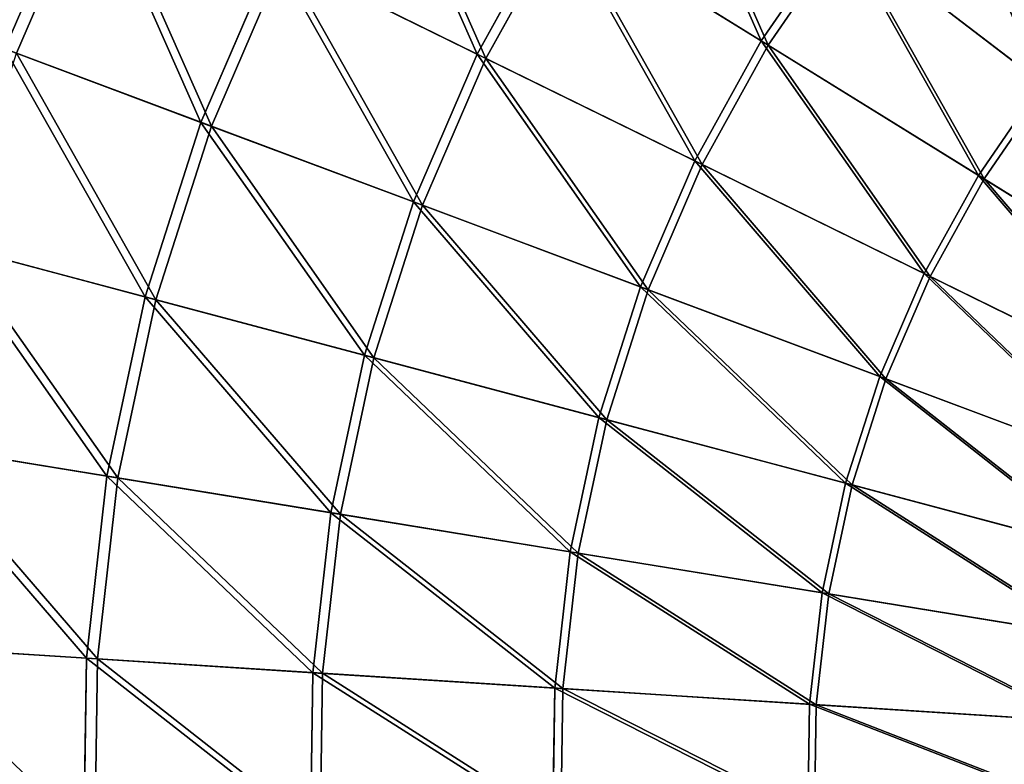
# Model space of a CAD drawing. Extents: x 0 to 335, y 0 to 335.
# Tile 12 of 101: x 57 to 113, y 168 to 211. Entities that reach past the tile are written whole.
import ezdxf

# ---------------------------------------------------------------- set-up
doc = ezdxf.new("R2010")
doc.units = 0
doc.layers.get('0').update_dxf_attribs({"color": 13, "linetype": 'CONTINUOUS'})

# ---------------------------------------------------------------- blocks, each defined once
blk = doc.blocks.new('GROUP_6')
for p, q in [((61.106, 219.569, 115.964), (56.504, 208.899, 115.964)), ((82.943, 208.851, 137.192), (87.413, 216.93, 137.192)), ((87.885, 216.637, 136.359), (83.442, 208.606, 136.359)), ((87.413, 216.93, 137.192), (99.235, 209.609, 145.517)), ((87.885, 216.637, 136.359), (99.636, 209.361, 144.634)), ((99.235, 209.609, 145.517), (103.7, 216.087, 145.517)), ((115.344, 207.188, 152.44), (103.7, 216.087, 145.517)), ((99.636, 209.361, 144.634), (104.075, 215.801, 144.634)), ((115.648, 206.955, 151.515), (104.075, 215.801, 144.634)), ((67.091, 204.937, 127.547), (71.254, 214.589, 127.547)), ((71.824, 214.309, 126.772), (67.686, 204.715, 126.772)), ((82.943, 208.851, 137.192), (71.254, 214.589, 127.547)), ((71.824, 214.309, 126.772), (83.442, 208.606, 136.359)), ((95.426, 202.725, 145.517), (99.235, 209.609, 145.517)), ((99.235, 209.609, 145.517), (111.695, 201.894, 152.44)), ((55.841, 209.147, 116.673), (67.091, 204.937, 127.547)), ((95.849, 202.517, 144.634), (99.636, 209.361, 144.634)), ((99.636, 209.361, 144.634), (112.02, 201.692, 151.515)), ((56.504, 208.899, 115.964), (67.686, 204.715, 126.772)), ((79.287, 200.374, 137.192), (82.943, 208.851, 137.192)), ((83.442, 208.606, 136.359), (79.807, 200.179, 136.359)), ((95.426, 202.725, 145.517), (82.943, 208.851, 137.192)), ((83.442, 208.606, 136.359), (95.849, 202.517, 144.634)), ((111.695, 201.894, 152.44), (115.344, 207.188, 152.44)), ((112.02, 201.692, 151.515), (115.648, 206.955, 151.515)), ((63.895, 194.925, 127.547), (67.091, 204.937, 127.547)), ((67.686, 204.715, 126.772), (64.509, 194.761, 126.772)), ((67.091, 204.937, 127.547), (79.287, 200.374, 137.192)), ((67.686, 204.715, 126.772), (79.807, 200.179, 136.359)), ((92.31, 195.5, 145.517), (95.426, 202.725, 145.517)), ((92.752, 195.335, 144.634), (95.849, 202.517, 144.634)), ((108.582, 196.268, 152.44), (95.426, 202.725, 145.517)), ((95.849, 202.517, 144.634), (108.926, 196.099, 151.515)), ((108.582, 196.268, 152.44), (111.695, 201.894, 152.44)), ((108.926, 196.099, 151.515), (112.02, 201.692, 151.515)), ((111.695, 201.894, 152.44), (124.672, 193.858, 157.895)), ((112.02, 201.692, 151.515), (124.919, 193.705, 156.937)), ((76.479, 191.578, 137.192), (79.287, 200.374, 137.192)), ((79.807, 200.179, 136.359), (77.016, 191.435, 136.359)), ((79.287, 200.374, 137.192), (92.31, 195.5, 145.517)), ((79.807, 200.179, 136.359), (92.752, 195.335, 144.634)), ((52.286, 198.012, 116.673), (63.895, 194.925, 127.547)), ((52.97, 197.83, 115.964), (64.509, 194.761, 126.772)), ((106.036, 190.363, 152.44), (108.582, 196.268, 152.44)), ((106.394, 190.229, 151.515), (108.926, 196.099, 151.515)), ((122.285, 189.542, 157.895), (108.582, 196.268, 152.44)), ((108.926, 196.099, 151.515), (122.545, 189.414, 156.937)), ((89.917, 188.005, 145.517), (92.31, 195.5, 145.517)), ((92.31, 195.5, 145.517), (106.036, 190.363, 152.44)), ((61.695, 184.647, 127.547), (63.895, 194.925, 127.547)), ((63.895, 194.925, 127.547), (76.479, 191.578, 137.192)), ((90.373, 187.883, 144.634), (92.752, 195.335, 144.634)), ((92.752, 195.335, 144.634), (106.394, 190.229, 151.515)), ((64.509, 194.761, 126.772), (62.322, 184.545, 126.772)), ((64.509, 194.761, 126.772), (77.016, 191.435, 136.359)), ((74.547, 182.55, 137.192), (76.479, 191.578, 137.192)), ((76.479, 191.578, 137.192), (89.917, 188.005, 145.517)), ((77.016, 191.435, 136.359), (75.096, 182.46, 136.359)), ((77.016, 191.435, 136.359), (90.373, 187.883, 144.634)), ((104.08, 184.238, 152.44), (106.036, 190.363, 152.44)), ((104.45, 184.14, 151.515), (106.394, 190.229, 151.515)), ((106.036, 190.363, 152.44), (120.332, 185.014, 157.895)), ((106.394, 190.229, 151.515), (120.604, 184.912, 156.937)), ((88.271, 180.311, 145.517), (89.917, 188.005, 145.517)), ((88.736, 180.235, 144.634), (90.373, 187.883, 144.634)), ((89.917, 188.005, 145.517), (104.08, 184.238, 152.44)), ((90.373, 187.883, 144.634), (104.45, 184.14, 151.515)), ((61.695, 184.647, 127.547), (49.84, 186.581, 116.673)), ((50.539, 186.467, 115.964), (62.322, 184.545, 126.772)), ((60.514, 174.203, 127.547), (61.695, 184.647, 127.547)), ((62.322, 184.545, 126.772), (61.148, 174.163, 126.772)), ((74.547, 182.55, 137.192), (61.695, 184.647, 127.547)), ((62.322, 184.545, 126.772), (75.096, 182.46, 136.359)), ((102.735, 177.951, 152.44), (104.08, 184.238, 152.44)), ((104.08, 184.238, 152.44), (118.832, 180.315, 157.895)), ((103.113, 177.889, 151.515), (104.45, 184.14, 151.515)), ((104.45, 184.14, 151.515), (119.113, 180.241, 156.937)), ((73.509, 173.376, 137.192), (74.547, 182.55, 137.192)), ((88.271, 180.311, 145.517), (74.547, 182.55, 137.192)), ((75.096, 182.46, 136.359), (74.064, 173.34, 136.359)), ((75.096, 182.46, 136.359), (88.736, 180.235, 144.634)), ((87.386, 172.493, 145.517), (88.271, 180.311, 145.517)), ((87.857, 172.463, 144.634), (88.736, 180.235, 144.634)), ((102.735, 177.951, 152.44), (88.271, 180.311, 145.517)), ((88.736, 180.235, 144.634), (103.113, 177.889, 151.515)), ((102.012, 171.562, 152.44), (102.735, 177.951, 152.44)), ((102.394, 171.537, 151.515), (103.113, 177.889, 151.515)), ((117.8, 175.493, 157.895), (102.735, 177.951, 152.44)), ((103.113, 177.889, 151.515), (118.086, 175.446, 156.937)), ((48.526, 174.966, 116.673), (60.514, 174.203, 127.547)), ((49.232, 174.921, 115.964), (61.148, 174.163, 126.772)), ((60.362, 163.694, 127.547), (60.514, 174.203, 127.547)), ((60.514, 174.203, 127.547), (73.509, 173.376, 137.192)), ((61.148, 174.163, 126.772), (60.996, 163.716, 126.772)), ((61.148, 174.163, 126.772), (74.064, 173.34, 136.359)), ((73.375, 164.144, 137.192), (73.509, 173.376, 137.192)), ((73.509, 173.376, 137.192), (87.386, 172.493, 145.517)), ((74.064, 173.34, 136.359), (73.931, 164.163, 136.359)), ((74.064, 173.34, 136.359), (87.857, 172.463, 144.634)), ((87.272, 164.625, 145.517), (87.386, 172.493, 145.517)), ((87.386, 172.493, 145.517), (102.012, 171.562, 152.44)), ((87.744, 164.642, 144.634), (87.857, 172.463, 144.634)), ((87.857, 172.463, 144.634), (102.394, 171.537, 151.515)), ((101.919, 165.132, 152.44), (102.012, 171.562, 152.44)), ((102.012, 171.562, 152.44), (117.245, 170.592, 157.895)), ((102.302, 165.146, 151.515), (102.394, 171.537, 151.515)), ((102.394, 171.537, 151.515), (117.535, 170.574, 156.937))]:
    blk.add_line(p, q)
mesh = blk.add_polyface()
corners = [(60.47, 219.881, 116.673), (45.644, 212.963, 104.675), (55.841, 209.147, 116.673), (50.697, 224.678, 104.675)]
mesh.append_faces([[corners[k] for k in face] for face in [(0, 1, 2), (1, 0, 3)]], dxfattribs={"vtx0": -1})
mesh = blk.add_polyface()
corners = [(46.369, 212.692, 104.039), (61.106, 219.569, 115.964), (56.504, 208.899, 115.964), (51.392, 224.337, 104.039)]
mesh.append_faces([[corners[k] for k in face] for face in [(0, 1, 2), (1, 0, 3)]], dxfattribs={"vtx0": -1})
mesh = blk.add_polyface()
corners = [(99.235, 209.609, 145.517), (92.653, 224.532, 137.192), (87.413, 216.93, 137.192), (103.7, 216.087, 145.517)]
mesh.append_faces([[corners[k] for k in face] for face in [(0, 1, 2), (1, 0, 3)]], dxfattribs={"vtx0": -1})
mesh = blk.add_polyface()
corners = [(82.943, 208.851, 137.192), (76.342, 223.785, 127.547), (71.254, 214.589, 127.547), (87.413, 216.93, 137.192)]
mesh.append_faces([[corners[k] for k in face] for face in [(0, 1, 2), (1, 0, 3)]], dxfattribs={"vtx0": -1})
mesh = blk.add_polyface()
corners = [(93.094, 224.194, 136.359), (99.636, 209.361, 144.634), (87.885, 216.637, 136.359), (104.075, 215.801, 144.634)]
mesh.append_faces([[corners[k] for k in face] for face in [(0, 1, 2), (1, 0, 3)]], dxfattribs={"vtx0": -1})
mesh = blk.add_polyface()
corners = [(76.882, 223.451, 126.772), (83.442, 208.606, 136.359), (71.824, 214.309, 126.772), (87.885, 216.637, 136.359)]
mesh.append_faces([[corners[k] for k in face] for face in [(0, 1, 2), (1, 0, 3)]], dxfattribs={"vtx0": -1})
mesh = blk.add_polyface()
corners = [(115.344, 207.188, 152.44), (108.779, 222.096, 145.517), (103.7, 216.087, 145.517), (119.495, 212.098, 152.44)]
mesh.append_faces([[corners[k] for k in face] for face in [(0, 1, 2), (1, 0, 3)]], dxfattribs={"vtx0": -1})
mesh = blk.add_polyface()
corners = [(109.124, 221.775, 144.634), (115.648, 206.955, 151.515), (104.075, 215.801, 144.634), (119.775, 211.837, 151.515)]
mesh.append_faces([[corners[k] for k in face] for face in [(0, 1, 2), (1, 0, 3)]], dxfattribs={"vtx0": -1})
mesh = blk.add_polyface()
corners = [(67.091, 204.937, 127.547), (60.47, 219.881, 116.673), (55.841, 209.147, 116.673), (71.254, 214.589, 127.547)]
mesh.append_faces([[corners[k] for k in face] for face in [(0, 1, 2), (1, 0, 3)]], dxfattribs={"vtx0": -1})
mesh = blk.add_polyface()
corners = [(61.106, 219.569, 115.964), (67.686, 204.715, 126.772), (56.504, 208.899, 115.964), (71.824, 214.309, 126.772)]
mesh.append_faces([[corners[k] for k in face] for face in [(0, 1, 2), (1, 0, 3)]], dxfattribs={"vtx0": -1})
mesh = blk.add_polyface()
corners = [(95.426, 202.725, 145.517), (87.413, 216.93, 137.192), (82.943, 208.851, 137.192), (99.235, 209.609, 145.517)]
mesh.append_faces([[corners[k] for k in face] for face in [(0, 1, 2), (1, 0, 3)]], dxfattribs={"vtx0": -1})
mesh = blk.add_polyface()
corners = [(87.885, 216.637, 136.359), (95.849, 202.517, 144.634), (83.442, 208.606, 136.359), (99.636, 209.361, 144.634)]
mesh.append_faces([[corners[k] for k in face] for face in [(0, 1, 2), (1, 0, 3)]], dxfattribs={"vtx0": -1})
mesh = blk.add_polyface()
corners = [(111.695, 201.894, 152.44), (103.7, 216.087, 145.517), (99.235, 209.609, 145.517), (115.344, 207.188, 152.44)]
mesh.append_faces([[corners[k] for k in face] for face in [(0, 1, 2), (1, 0, 3)]], dxfattribs={"vtx0": -1})
mesh = blk.add_polyface()
corners = [(104.075, 215.801, 144.634), (112.02, 201.692, 151.515), (99.636, 209.361, 144.634), (115.648, 206.955, 151.515)]
mesh.append_faces([[corners[k] for k in face] for face in [(0, 1, 2), (1, 0, 3)]], dxfattribs={"vtx0": -1})
mesh = blk.add_polyface()
corners = [(79.287, 200.374, 137.192), (71.254, 214.589, 127.547), (67.091, 204.937, 127.547), (82.943, 208.851, 137.192)]
mesh.append_faces([[corners[k] for k in face] for face in [(0, 1, 2), (1, 0, 3)]], dxfattribs={"vtx0": -1})
mesh = blk.add_polyface()
corners = [(71.824, 214.309, 126.772), (79.807, 200.179, 136.359), (67.686, 204.715, 126.772), (83.442, 208.606, 136.359)]
mesh.append_faces([[corners[k] for k in face] for face in [(0, 1, 2), (1, 0, 3)]], dxfattribs={"vtx0": -1})
mesh = blk.add_polyface()
corners = [(108.582, 196.268, 152.44), (99.235, 209.609, 145.517), (95.426, 202.725, 145.517), (111.695, 201.894, 152.44)]
mesh.append_faces([[corners[k] for k in face] for face in [(0, 1, 2), (1, 0, 3)]], dxfattribs={"vtx0": -1})
mesh = blk.add_polyface()
corners = [(63.895, 194.925, 127.547), (55.841, 209.147, 116.673), (52.286, 198.012, 116.673), (67.091, 204.937, 127.547)]
mesh.append_faces([[corners[k] for k in face] for face in [(0, 1, 2), (1, 0, 3)]], dxfattribs={"vtx0": -1})
mesh = blk.add_polyface()
corners = [(99.636, 209.361, 144.634), (108.926, 196.099, 151.515), (95.849, 202.517, 144.634), (112.02, 201.692, 151.515)]
mesh.append_faces([[corners[k] for k in face] for face in [(0, 1, 2), (1, 0, 3)]], dxfattribs={"vtx0": -1})
mesh = blk.add_polyface()
corners = [(56.504, 208.899, 115.964), (64.509, 194.761, 126.772), (52.97, 197.83, 115.964), (67.686, 204.715, 126.772)]
mesh.append_faces([[corners[k] for k in face] for face in [(0, 1, 2), (1, 0, 3)]], dxfattribs={"vtx0": -1})
mesh = blk.add_polyface()
corners = [(92.31, 195.5, 145.517), (82.943, 208.851, 137.192), (79.287, 200.374, 137.192), (95.426, 202.725, 145.517)]
mesh.append_faces([[corners[k] for k in face] for face in [(0, 1, 2), (1, 0, 3)]], dxfattribs={"vtx0": -1})
mesh = blk.add_polyface()
corners = [(83.442, 208.606, 136.359), (92.752, 195.335, 144.634), (79.807, 200.179, 136.359), (95.849, 202.517, 144.634)]
mesh.append_faces([[corners[k] for k in face] for face in [(0, 1, 2), (1, 0, 3)]], dxfattribs={"vtx0": -1})
mesh = blk.add_polyface()
corners = [(124.672, 193.858, 157.895), (115.344, 207.188, 152.44), (111.695, 201.894, 152.44), (127.472, 197.918, 157.895)]
mesh.append_faces([[corners[k] for k in face] for face in [(0, 1, 2), (1, 0, 3)]], dxfattribs={"vtx0": -1})
mesh = blk.add_polyface()
corners = [(115.648, 206.955, 151.515), (124.919, 193.705, 156.937), (112.02, 201.692, 151.515), (127.702, 197.742, 156.937)]
mesh.append_faces([[corners[k] for k in face] for face in [(0, 1, 2), (1, 0, 3)]], dxfattribs={"vtx0": -1})
mesh = blk.add_polyface()
corners = [(76.479, 191.578, 137.192), (67.091, 204.937, 127.547), (63.895, 194.925, 127.547), (79.287, 200.374, 137.192)]
mesh.append_faces([[corners[k] for k in face] for face in [(0, 1, 2), (1, 0, 3)]], dxfattribs={"vtx0": -1})
mesh = blk.add_polyface()
corners = [(67.686, 204.715, 126.772), (77.016, 191.435, 136.359), (64.509, 194.761, 126.772), (79.807, 200.179, 136.359)]
mesh.append_faces([[corners[k] for k in face] for face in [(0, 1, 2), (1, 0, 3)]], dxfattribs={"vtx0": -1})
mesh = blk.add_polyface()
corners = [(106.036, 190.363, 152.44), (95.426, 202.725, 145.517), (92.31, 195.5, 145.517), (108.582, 196.268, 152.44)]
mesh.append_faces([[corners[k] for k in face] for face in [(0, 1, 2), (1, 0, 3)]], dxfattribs={"vtx0": -1})
mesh = blk.add_polyface()
corners = [(95.849, 202.517, 144.634), (106.394, 190.229, 151.515), (92.752, 195.335, 144.634), (108.926, 196.099, 151.515)]
mesh.append_faces([[corners[k] for k in face] for face in [(0, 1, 2), (1, 0, 3)]], dxfattribs={"vtx0": -1})
mesh = blk.add_polyface()
corners = [(122.285, 189.542, 157.895), (111.695, 201.894, 152.44), (108.582, 196.268, 152.44), (124.672, 193.858, 157.895)]
mesh.append_faces([[corners[k] for k in face] for face in [(0, 1, 2), (1, 0, 3)]], dxfattribs={"vtx0": -1})
mesh = blk.add_polyface()
corners = [(112.02, 201.692, 151.515), (122.545, 189.414, 156.937), (108.926, 196.099, 151.515), (124.919, 193.705, 156.937)]
mesh.append_faces([[corners[k] for k in face] for face in [(0, 1, 2), (1, 0, 3)]], dxfattribs={"vtx0": -1})
mesh = blk.add_polyface()
corners = [(89.917, 188.005, 145.517), (79.287, 200.374, 137.192), (76.479, 191.578, 137.192), (92.31, 195.5, 145.517)]
mesh.append_faces([[corners[k] for k in face] for face in [(0, 1, 2), (1, 0, 3)]], dxfattribs={"vtx0": -1})
mesh = blk.add_polyface()
corners = [(79.807, 200.179, 136.359), (90.373, 187.883, 144.634), (77.016, 191.435, 136.359), (92.752, 195.335, 144.634)]
mesh.append_faces([[corners[k] for k in face] for face in [(0, 1, 2), (1, 0, 3)]], dxfattribs={"vtx0": -1})
mesh = blk.add_polyface()
corners = [(61.695, 184.647, 127.547), (52.286, 198.012, 116.673), (49.84, 186.581, 116.673), (63.895, 194.925, 127.547)]
mesh.append_faces([[corners[k] for k in face] for face in [(0, 1, 2), (1, 0, 3)]], dxfattribs={"vtx0": -1})
mesh = blk.add_polyface()
corners = [(52.97, 197.83, 115.964), (62.322, 184.545, 126.772), (50.539, 186.467, 115.964), (64.509, 194.761, 126.772)]
mesh.append_faces([[corners[k] for k in face] for face in [(0, 1, 2), (1, 0, 3)]], dxfattribs={"vtx0": -1})
mesh = blk.add_polyface()
corners = [(120.332, 185.014, 157.895), (108.582, 196.268, 152.44), (106.036, 190.363, 152.44), (122.285, 189.542, 157.895)]
mesh.append_faces([[corners[k] for k in face] for face in [(0, 1, 2), (1, 0, 3)]], dxfattribs={"vtx0": -1})
mesh = blk.add_polyface()
corners = [(108.926, 196.099, 151.515), (120.604, 184.912, 156.937), (106.394, 190.229, 151.515), (122.545, 189.414, 156.937)]
mesh.append_faces([[corners[k] for k in face] for face in [(0, 1, 2), (1, 0, 3)]], dxfattribs={"vtx0": -1})
mesh = blk.add_polyface()
corners = [(104.08, 184.238, 152.44), (92.31, 195.5, 145.517), (89.917, 188.005, 145.517), (106.036, 190.363, 152.44)]
mesh.append_faces([[corners[k] for k in face] for face in [(0, 1, 2), (1, 0, 3)]], dxfattribs={"vtx0": -1})
mesh = blk.add_polyface()
corners = [(74.547, 182.55, 137.192), (63.895, 194.925, 127.547), (61.695, 184.647, 127.547), (76.479, 191.578, 137.192)]
mesh.append_faces([[corners[k] for k in face] for face in [(0, 1, 2), (1, 0, 3)]], dxfattribs={"vtx0": -1})
mesh = blk.add_polyface()
corners = [(92.752, 195.335, 144.634), (104.45, 184.14, 151.515), (90.373, 187.883, 144.634), (106.394, 190.229, 151.515)]
mesh.append_faces([[corners[k] for k in face] for face in [(0, 1, 2), (1, 0, 3)]], dxfattribs={"vtx0": -1})
mesh = blk.add_polyface()
corners = [(64.509, 194.761, 126.772), (75.096, 182.46, 136.359), (62.322, 184.545, 126.772), (77.016, 191.435, 136.359)]
mesh.append_faces([[corners[k] for k in face] for face in [(0, 1, 2), (1, 0, 3)]], dxfattribs={"vtx0": -1})
mesh = blk.add_polyface()
corners = [(88.271, 180.311, 145.517), (76.479, 191.578, 137.192), (74.547, 182.55, 137.192), (89.917, 188.005, 145.517)]
mesh.append_faces([[corners[k] for k in face] for face in [(0, 1, 2), (1, 0, 3)]], dxfattribs={"vtx0": -1})
mesh = blk.add_polyface()
corners = [(77.016, 191.435, 136.359), (88.736, 180.235, 144.634), (75.096, 182.46, 136.359), (90.373, 187.883, 144.634)]
mesh.append_faces([[corners[k] for k in face] for face in [(0, 1, 2), (1, 0, 3)]], dxfattribs={"vtx0": -1})
mesh = blk.add_polyface()
corners = [(118.832, 180.315, 157.895), (106.036, 190.363, 152.44), (104.08, 184.238, 152.44), (120.332, 185.014, 157.895)]
mesh.append_faces([[corners[k] for k in face] for face in [(0, 1, 2), (1, 0, 3)]], dxfattribs={"vtx0": -1})
mesh = blk.add_polyface()
corners = [(106.394, 190.229, 151.515), (119.113, 180.241, 156.937), (104.45, 184.14, 151.515), (120.604, 184.912, 156.937)]
mesh.append_faces([[corners[k] for k in face] for face in [(0, 1, 2), (1, 0, 3)]], dxfattribs={"vtx0": -1})
mesh = blk.add_polyface()
corners = [(102.735, 177.951, 152.44), (89.917, 188.005, 145.517), (88.271, 180.311, 145.517), (104.08, 184.238, 152.44)]
mesh.append_faces([[corners[k] for k in face] for face in [(0, 1, 2), (1, 0, 3)]], dxfattribs={"vtx0": -1})
mesh = blk.add_polyface()
corners = [(90.373, 187.883, 144.634), (103.113, 177.889, 151.515), (88.736, 180.235, 144.634), (104.45, 184.14, 151.515)]
mesh.append_faces([[corners[k] for k in face] for face in [(0, 1, 2), (1, 0, 3)]], dxfattribs={"vtx0": -1})
mesh = blk.add_polyface()
corners = [(60.514, 174.203, 127.547), (49.84, 186.581, 116.673), (48.526, 174.966, 116.673), (61.695, 184.647, 127.547)]
mesh.append_faces([[corners[k] for k in face] for face in [(0, 1, 2), (1, 0, 3)]], dxfattribs={"vtx0": -1})
mesh = blk.add_polyface()
corners = [(50.539, 186.467, 115.964), (61.148, 174.163, 126.772), (49.232, 174.921, 115.964), (62.322, 184.545, 126.772)]
mesh.append_faces([[corners[k] for k in face] for face in [(0, 1, 2), (1, 0, 3)]], dxfattribs={"vtx0": -1})
mesh = blk.add_polyface()
corners = [(73.509, 173.376, 137.192), (61.695, 184.647, 127.547), (60.514, 174.203, 127.547), (74.547, 182.55, 137.192)]
mesh.append_faces([[corners[k] for k in face] for face in [(0, 1, 2), (1, 0, 3)]], dxfattribs={"vtx0": -1})
mesh = blk.add_polyface()
corners = [(62.322, 184.545, 126.772), (74.064, 173.34, 136.359), (61.148, 174.163, 126.772), (75.096, 182.46, 136.359)]
mesh.append_faces([[corners[k] for k in face] for face in [(0, 1, 2), (1, 0, 3)]], dxfattribs={"vtx0": -1})
mesh = blk.add_polyface()
corners = [(117.8, 175.493, 157.895), (104.08, 184.238, 152.44), (102.735, 177.951, 152.44), (118.832, 180.315, 157.895)]
mesh.append_faces([[corners[k] for k in face] for face in [(0, 1, 2), (1, 0, 3)]], dxfattribs={"vtx0": -1})
mesh = blk.add_polyface()
corners = [(104.45, 184.14, 151.515), (118.086, 175.446, 156.937), (103.113, 177.889, 151.515), (119.113, 180.241, 156.937)]
mesh.append_faces([[corners[k] for k in face] for face in [(0, 1, 2), (1, 0, 3)]], dxfattribs={"vtx0": -1})
mesh = blk.add_polyface()
corners = [(87.386, 172.493, 145.517), (74.547, 182.55, 137.192), (73.509, 173.376, 137.192), (88.271, 180.311, 145.517)]
mesh.append_faces([[corners[k] for k in face] for face in [(0, 1, 2), (1, 0, 3)]], dxfattribs={"vtx0": -1})
mesh = blk.add_polyface()
corners = [(75.096, 182.46, 136.359), (87.857, 172.463, 144.634), (74.064, 173.34, 136.359), (88.736, 180.235, 144.634)]
mesh.append_faces([[corners[k] for k in face] for face in [(0, 1, 2), (1, 0, 3)]], dxfattribs={"vtx0": -1})
mesh = blk.add_polyface()
corners = [(102.012, 171.562, 152.44), (88.271, 180.311, 145.517), (87.386, 172.493, 145.517), (102.735, 177.951, 152.44)]
mesh.append_faces([[corners[k] for k in face] for face in [(0, 1, 2), (1, 0, 3)]], dxfattribs={"vtx0": -1})
mesh = blk.add_polyface()
corners = [(88.736, 180.235, 144.634), (102.394, 171.537, 151.515), (87.857, 172.463, 144.634), (103.113, 177.889, 151.515)]
mesh.append_faces([[corners[k] for k in face] for face in [(0, 1, 2), (1, 0, 3)]], dxfattribs={"vtx0": -1})
mesh = blk.add_polyface()
corners = [(117.245, 170.592, 157.895), (102.735, 177.951, 152.44), (102.012, 171.562, 152.44), (117.8, 175.493, 157.895)]
mesh.append_faces([[corners[k] for k in face] for face in [(0, 1, 2), (1, 0, 3)]], dxfattribs={"vtx0": -1})
mesh = blk.add_polyface()
corners = [(103.113, 177.889, 151.515), (117.535, 170.574, 156.937), (102.394, 171.537, 151.515), (118.086, 175.446, 156.937)]
mesh.append_faces([[corners[k] for k in face] for face in [(0, 1, 2), (1, 0, 3)]], dxfattribs={"vtx0": -1})
mesh = blk.add_polyface()
corners = [(60.362, 163.694, 127.547), (48.526, 174.966, 116.673), (48.357, 163.278, 116.673), (60.514, 174.203, 127.547)]
mesh.append_faces([[corners[k] for k in face] for face in [(0, 1, 2), (1, 0, 3)]], dxfattribs={"vtx0": -1})
mesh = blk.add_polyface()
corners = [(49.232, 174.921, 115.964), (60.996, 163.716, 126.772), (49.064, 163.302, 115.964), (61.148, 174.163, 126.772)]
mesh.append_faces([[corners[k] for k in face] for face in [(0, 1, 2), (1, 0, 3)]], dxfattribs={"vtx0": -1})
mesh = blk.add_polyface()
corners = [(73.375, 164.144, 137.192), (60.514, 174.203, 127.547), (60.362, 163.694, 127.547), (73.509, 173.376, 137.192)]
mesh.append_faces([[corners[k] for k in face] for face in [(0, 1, 2), (1, 0, 3)]], dxfattribs={"vtx0": -1})
mesh = blk.add_polyface()
corners = [(61.148, 174.163, 126.772), (73.931, 164.163, 136.359), (60.996, 163.716, 126.772), (74.064, 173.34, 136.359)]
mesh.append_faces([[corners[k] for k in face] for face in [(0, 1, 2), (1, 0, 3)]], dxfattribs={"vtx0": -1})
mesh = blk.add_polyface()
corners = [(87.272, 164.625, 145.517), (73.509, 173.376, 137.192), (73.375, 164.144, 137.192), (87.386, 172.493, 145.517)]
mesh.append_faces([[corners[k] for k in face] for face in [(0, 1, 2), (1, 0, 3)]], dxfattribs={"vtx0": -1})
mesh = blk.add_polyface()
corners = [(74.064, 173.34, 136.359), (87.744, 164.642, 144.634), (73.931, 164.163, 136.359), (87.857, 172.463, 144.634)]
mesh.append_faces([[corners[k] for k in face] for face in [(0, 1, 2), (1, 0, 3)]], dxfattribs={"vtx0": -1})
mesh = blk.add_polyface()
corners = [(101.919, 165.132, 152.44), (87.386, 172.493, 145.517), (87.272, 164.625, 145.517), (102.012, 171.562, 152.44)]
mesh.append_faces([[corners[k] for k in face] for face in [(0, 1, 2), (1, 0, 3)]], dxfattribs={"vtx0": -1})
mesh = blk.add_polyface()
corners = [(87.857, 172.463, 144.634), (102.302, 165.146, 151.515), (87.744, 164.642, 144.634), (102.394, 171.537, 151.515)]
mesh.append_faces([[corners[k] for k in face] for face in [(0, 1, 2), (1, 0, 3)]], dxfattribs={"vtx0": -1})
mesh = blk.add_polyface()
corners = [(117.174, 165.661, 157.895), (102.012, 171.562, 152.44), (101.919, 165.132, 152.44), (117.245, 170.592, 157.895)]
mesh.append_faces([[corners[k] for k in face] for face in [(0, 1, 2), (1, 0, 3)]], dxfattribs={"vtx0": -1})
mesh = blk.add_polyface()
corners = [(102.394, 171.537, 151.515), (117.464, 165.671, 156.937), (102.302, 165.146, 151.515), (117.535, 170.574, 156.937)]
mesh.append_faces([[corners[k] for k in face] for face in [(0, 1, 2), (1, 0, 3)]], dxfattribs={"vtx0": -1})
blk = doc.blocks.new('GROUP_1')
blk.add_blockref('GROUP_6', (0, 0))

msp = doc.modelspace()

# ---------------------------------------------------------------- block references
msp.add_blockref('GROUP_1', (0, 0))

doc.saveas('drawing.dxf')
